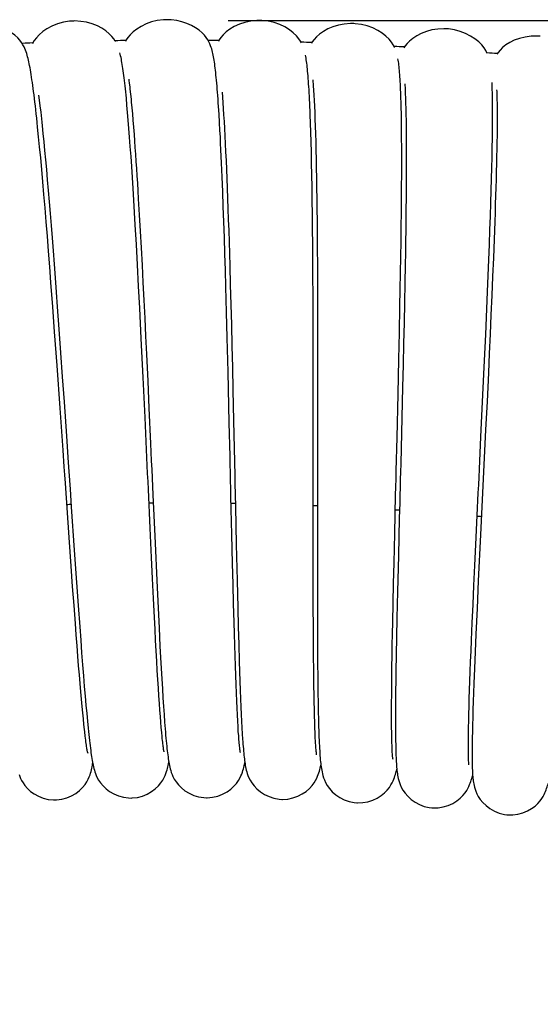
# Model space of a CAD drawing. Extents: x -559 to 3265, y -113 to 867.
# Tile 26 of 69: x 2866 to 2881, y 571 to 599. Entities that reach past the tile are written whole.
import ezdxf

# ---------------------------------------------------------------- set-up
doc = ezdxf.new("R2010")
doc.units = 0
doc.header["$LTSCALE"] = 2
doc.header["$MEASUREMENT"] = 0
doc.layers.get('0').update_dxf_attribs({"linetype": 'CONTINUOUS'})
doc.layers.get('DEFPOINTS').update_dxf_attribs({"linetype": 'CONTINUOUS'})
doc.layers.add('COSTRUZIONE', color=4, linetype='CONTINUOUS', lineweight=13)
doc.styles.add('ISO', font='tahoma.ttf')
doc.dimstyles.new('ISO-25', dxfattribs={"dimtxt": 20, "dimasz": 4, "dimexe": 1, "dimexo": 1.5, "dimgap": 1.5, "dimtad": 1, "dimdec": 0, "dimtxsty": 'ISO', "dimcen": 2.5, "dimclrd": 7, "dimclre": 7, "dimclrt": 7, "dimadec": 0, "dimazin": 0, "dimtfac": 1, "dimtdec": 0, "dimtmove": 0, "dimatfit": 3, "dimfxl": 1, "dimlwd": 13, "dimarcsym": 0})

# ---------------------------------------------------------------- blocks, each defined once
blk = doc.blocks.new('*D32')
at = {"layer": 'COSTRUZIONE', "color": 7, "lineweight": -2, "transparency": 16777216}
for p, q in [((2871.648, 599.245), (3041.657, 599.245)), ((2999.654, 73.672), (3041.657, 73.672))]:
    blk.add_line(p, q, dxfattribs=at)
at = {"layer": 'COSTRUZIONE', "color": 7, "lineweight": 13, "transparency": 16777216}
blk.add_line((3040.657, 77.672), (3040.657, 595.245), dxfattribs=at)
at = {"layer": 'COSTRUZIONE', "color": 7, "transparency": 16777216}
for points in [[(3039.99, 595.245), (3041.324, 595.245), (3040.657, 599.245)], [(3039.99, 77.672), (3041.324, 77.672), (3040.657, 73.672)]]:
    blk.add_solid(points, dxfattribs=at)
at = {"layer": 'DEFPOINTS', "color": 0, "transparency": 16777216}
for p in [(2870.148, 599.245), (3040.657, 599.245), (2998.154, 73.672)]:
    blk.add_point(p, dxfattribs=at)
at = {"layer": 'COSTRUZIONE', "color": 7, "transparency": 16777216, "insert": (3028.741, 336.459), "char_height": 20, "attachment_point": 5, "rotation": 90, "style": 'ISO'}
blk.add_mtext('525', dxfattribs=at)

msp = doc.modelspace()

# ---------------------------------------------------------------- linework, layer by layer
at = {"color": 7, "linetype": 'Continuous'}
for p, q in [((2871.339, 597.152), (2871.332, 597.245)), ((2874.132, 597.344), (2874.141, 597.214)), ((2865.985, 597.075), (2865.972, 597.172)), ((2866.118, 597.073), (2866.137, 596.92)), ((2868.697, 596.779), (2868.678, 596.979)), ((2868.784, 597.24), (2868.799, 597.1)), ((2871.471, 597.156), (2871.483, 597.008)), ((2871.483, 597.008), (2871.495, 596.849)), ((2874.141, 597.214), (2874.15, 597.071)), ((2874.15, 597.071), (2874.159, 596.915)), ((2876.813, 597.238), (2876.819, 597.115)), ((2876.819, 597.115), (2876.824, 596.98)), ((2876.824, 596.98), (2876.829, 596.834)), ((2879.49, 597.07), (2879.493, 596.95)), ((2866.137, 596.92), (2866.157, 596.754)), ((2868.715, 596.565), (2868.697, 596.779)), ((2868.822, 596.868), (2868.838, 596.7)), ((2868.838, 596.7), (2868.853, 596.522)), ((2871.383, 596.514), (2871.369, 596.742)), ((2871.495, 596.849), (2871.507, 596.678)), ((2871.507, 596.678), (2871.518, 596.496)), ((2874.159, 596.915), (2874.167, 596.745)), ((2874.167, 596.745), (2874.175, 596.563)), ((2876.829, 596.834), (2876.833, 596.676)), ((2876.833, 596.676), (2876.837, 596.507)), ((2879.493, 596.95), (2879.496, 596.817)), ((2879.496, 596.817), (2879.497, 596.689)), ((2868.735, 596.337), (2868.715, 596.565)), ((2868.853, 596.522), (2868.869, 596.335)), ((2871.398, 596.27), (2871.383, 596.514)), ((2871.518, 596.496), (2871.53, 596.302)), ((2874.053, 596.254), (2874.044, 596.5)), ((2874.175, 596.563), (2874.183, 596.368)), ((2876.707, 596.33), (2876.703, 596.559)), ((2876.837, 596.507), (2876.84, 596.326)), ((2866.119, 595.856), (2866.09, 596.137)), ((2866.222, 596.171), (2866.245, 595.947)), ((2868.754, 596.095), (2868.735, 596.337)), ((2868.774, 595.839), (2868.754, 596.095)), ((2868.869, 596.335), (2868.885, 596.139)), ((2871.411, 596.04), (2871.398, 596.27)), ((2871.53, 596.302), (2871.542, 596.097)), ((2871.542, 596.097), (2871.553, 595.88)), ((2874.062, 595.99), (2874.053, 596.254)), ((2874.183, 596.368), (2874.19, 596.16)), ((2874.19, 596.16), (2874.197, 595.94)), ((2876.71, 596.083), (2876.707, 596.33)), ((2876.84, 596.326), (2876.843, 596.134)), ((2876.843, 596.134), (2876.845, 595.93)), ((2879.363, 596.059), (2879.364, 596.293)), ((2866.148, 595.557), (2866.119, 595.856)), ((2866.245, 595.947), (2866.268, 595.707)), ((2868.794, 595.568), (2868.774, 595.839)), ((2871.553, 595.88), (2871.565, 595.653)), ((2874.07, 595.708), (2874.062, 595.99)), ((2874.197, 595.94), (2874.204, 595.708)), ((2876.712, 595.819), (2876.71, 596.083)), ((2876.845, 595.93), (2876.846, 595.715)), ((2879.355, 595.541), (2879.359, 595.809)), ((2879.359, 595.809), (2879.363, 596.059)), ((2866.178, 595.238), (2866.148, 595.557)), ((2866.268, 595.707), (2866.293, 595.453)), ((2868.814, 595.283), (2868.794, 595.568)), ((2871.565, 595.653), (2871.576, 595.414)), ((2874.078, 595.407), (2874.07, 595.708)), ((2874.204, 595.708), (2874.21, 595.463)), ((2879.349, 595.256), (2879.355, 595.541)), ((2866.209, 594.901), (2866.178, 595.238)), ((2866.293, 595.453), (2866.318, 595.183)), ((2868.834, 594.984), (2868.814, 595.283)), ((2871.576, 595.414), (2871.588, 595.165)), ((2874.085, 595.086), (2874.078, 595.407)), ((2874.21, 595.463), (2874.216, 595.205)), ((2876.714, 595.08), (2876.713, 595.39)), ((2876.848, 595.373), (2876.848, 595.13)), ((2879.342, 594.952), (2879.349, 595.256)), ((2866.318, 595.183), (2866.344, 594.898)), ((2868.855, 594.67), (2868.834, 594.984)), ((2871.588, 595.165), (2871.599, 594.905)), ((2874.092, 594.745), (2874.085, 595.086)), ((2874.216, 595.205), (2874.222, 594.936)), ((2876.713, 594.751), (2876.714, 595.08)), ((2876.848, 595.13), (2876.847, 594.877)), ((2879.334, 594.629), (2879.342, 594.952)), ((2866.241, 594.545), (2866.209, 594.901)), ((2866.344, 594.898), (2866.37, 594.6)), ((2868.875, 594.344), (2868.855, 594.67)), ((2871.491, 594.259), (2871.474, 594.681)), ((2871.599, 594.905), (2871.61, 594.633)), ((2874.098, 594.383), (2874.092, 594.745)), ((2874.222, 594.936), (2874.227, 594.654)), ((2876.711, 594.402), (2876.713, 594.751)), ((2876.847, 594.877), (2876.846, 594.613)), ((2866.273, 594.171), (2866.241, 594.545)), ((2866.37, 594.6), (2866.397, 594.287)), ((2871.61, 594.633), (2871.621, 594.351)), ((2874.104, 593.999), (2874.098, 594.383)), ((2874.227, 594.654), (2874.232, 594.36)), ((2876.708, 594.033), (2876.711, 594.402)), ((2876.846, 594.613), (2876.844, 594.338)), ((2879.325, 594.286), (2879.334, 594.629)), ((2866.306, 593.78), (2866.273, 594.171)), ((2866.397, 594.287), (2866.425, 593.96)), ((2868.896, 594.003), (2868.875, 594.344)), ((2871.507, 593.823), (2871.491, 594.259)), ((2871.621, 594.351), (2871.632, 594.059)), ((2874.232, 594.36), (2874.236, 594.055)), ((2876.844, 594.338), (2876.842, 594.052)), ((2879.313, 593.924), (2879.325, 594.286)), ((2866.425, 593.96), (2866.453, 593.62)), ((2868.917, 593.65), (2868.896, 594.003)), ((2869.027, 594.047), (2869.055, 593.582)), ((2871.523, 593.374), (2871.507, 593.823)), ((2871.632, 594.059), (2871.643, 593.756)), ((2874.109, 593.594), (2874.104, 593.999)), ((2874.236, 594.055), (2874.24, 593.737)), ((2876.704, 593.643), (2876.708, 594.033)), ((2876.842, 594.052), (2876.839, 593.756)), ((2879.301, 593.54), (2879.313, 593.924)), ((2866.34, 593.373), (2866.306, 593.78)), ((2866.453, 593.62), (2866.482, 593.268)), ((2868.939, 593.284), (2868.917, 593.65)), ((2869.055, 593.582), (2869.082, 593.103)), ((2871.643, 593.756), (2871.654, 593.443)), ((2874.114, 593.166), (2874.109, 593.594)), ((2874.24, 593.737), (2874.244, 593.408)), ((2876.7, 593.233), (2876.704, 593.643)), ((2876.839, 593.756), (2876.835, 593.45)), ((2879.287, 593.136), (2879.301, 593.54)), ((2866.374, 592.951), (2866.34, 593.373)), ((2866.482, 593.268), (2866.511, 592.903)), ((2868.971, 592.713), (2868.939, 593.284)), ((2871.539, 592.913), (2871.523, 593.374)), ((2871.654, 593.443), (2871.664, 593.119)), ((2876.694, 592.801), (2876.7, 593.233)), ((2876.835, 593.45), (2876.831, 593.133)), ((2866.409, 592.514), (2866.374, 592.951)), ((2869.082, 593.103), (2869.109, 592.612)), ((2871.664, 593.119), (2871.675, 592.786)), ((2874.118, 592.716), (2874.114, 593.166)), ((2876.831, 593.133), (2876.826, 592.805)), ((2879.272, 592.711), (2879.287, 593.136)), ((2866.511, 592.903), (2866.54, 592.526)), ((2869.004, 592.115), (2868.971, 592.713)), ((2871.554, 592.442), (2871.539, 592.913)), ((2871.675, 592.786), (2871.686, 592.442)), ((2874.122, 592.246), (2874.118, 592.716)), ((2874.249, 592.895), (2874.251, 592.538)), ((2876.687, 592.35), (2876.694, 592.801)), ((2876.826, 592.805), (2876.821, 592.468)), ((2879.255, 592.266), (2879.272, 592.711)), ((2879.41, 592.86), (2879.389, 592.324)), ((2866.444, 592.064), (2866.409, 592.514)), ((2866.54, 592.526), (2866.57, 592.137)), ((2869.109, 592.612), (2869.135, 592.111)), ((2871.568, 591.963), (2871.554, 592.442)), ((2871.686, 592.442), (2871.696, 592.088)), ((2874.251, 592.538), (2874.254, 592.172)), ((2876.821, 592.468), (2876.815, 592.12)), ((2866.57, 592.137), (2866.6, 591.735)), ((2869.036, 591.495), (2869.004, 592.115)), ((2869.135, 592.111), (2869.162, 591.602)), ((2871.696, 592.088), (2871.711, 591.538)), ((2874.125, 591.759), (2874.122, 592.246)), ((2874.254, 592.172), (2874.256, 591.796)), ((2876.68, 591.882), (2876.687, 592.35)), ((2876.815, 592.12), (2876.805, 591.58)), ((2879.236, 591.804), (2879.255, 592.266)), ((2879.389, 592.324), (2879.367, 591.777)), ((2866.479, 591.603), (2866.444, 592.064)), ((2871.582, 591.478), (2871.568, 591.963)), ((2874.256, 591.796), (2874.258, 591.41)), ((2876.671, 591.398), (2876.68, 591.882)), ((2879.217, 591.327), (2879.236, 591.804)), ((2866.532, 590.893), (2866.479, 591.603)), ((2866.6, 591.735), (2866.631, 591.322)), ((2869.162, 591.602), (2869.188, 591.085)), ((2871.711, 591.538), (2871.727, 590.965)), ((2874.128, 591.257), (2874.125, 591.759)), ((2876.805, 591.58), (2876.794, 591.017)), ((2879.367, 591.777), (2879.344, 591.222)), ((2866.631, 591.322), (2866.662, 590.897)), ((2869.069, 590.853), (2869.036, 591.495)), ((2871.603, 590.739), (2871.582, 591.478)), ((2874.131, 590.486), (2874.128, 591.257)), ((2874.258, 591.41), (2874.26, 590.814)), ((2876.662, 590.902), (2876.671, 591.398)), ((2879.196, 590.838), (2879.217, 591.327)), ((2879.344, 591.222), (2879.319, 590.661)), ((2869.188, 591.085), (2869.214, 590.565)), ((2871.727, 590.965), (2871.742, 590.371)), ((2876.794, 591.017), (2876.782, 590.431)), ((2866.586, 590.166), (2866.532, 590.893)), ((2866.662, 590.897), (2866.71, 590.238)), ((2869.113, 589.971), (2869.069, 590.853)), ((2871.622, 589.993), (2871.603, 590.739)), ((2874.26, 590.814), (2874.261, 590.199)), ((2876.647, 590.141), (2876.662, 590.902)), ((2879.164, 590.088), (2879.196, 590.838)), ((2879.319, 590.661), (2879.294, 590.097)), ((2869.214, 590.565), (2869.239, 590.04)), ((2871.742, 590.371), (2871.757, 589.756)), ((2874.132, 589.703), (2874.131, 590.486)), ((2876.782, 590.431), (2876.769, 589.825)), ((2866.657, 589.178), (2866.586, 590.166)), ((2866.71, 590.238), (2866.759, 589.554)), ((2874.261, 590.199), (2874.261, 589.567)), ((2876.63, 589.369), (2876.647, 590.141)), ((2879.13, 589.329), (2879.164, 590.088)), ((2879.294, 590.097), (2879.268, 589.531)), ((2869.168, 588.832), (2869.113, 589.971)), ((2869.239, 590.04), (2869.264, 589.514)), ((2871.647, 588.994), (2871.622, 589.993)), ((2876.769, 589.825), (2876.755, 589.198)), ((2866.759, 589.554), (2866.809, 588.847)), ((2869.264, 589.514), (2869.301, 588.725)), ((2871.757, 589.756), (2871.772, 589.121)), ((2874.134, 588.665), (2874.132, 589.703)), ((2874.261, 589.567), (2874.261, 588.92)), ((2879.268, 589.531), (2879.242, 588.967)), ((2876.607, 588.341), (2876.63, 589.369)), ((2876.755, 589.198), (2876.74, 588.553)), ((2879.084, 588.323), (2879.13, 589.329)), ((2866.745, 587.935), (2866.657, 589.178)), ((2871.682, 587.507), (2871.647, 588.994)), ((2871.772, 589.121), (2871.787, 588.467)), ((2874.261, 588.92), (2874.261, 588.26)), ((2879.242, 588.967), (2879.203, 588.128)), ((2866.809, 588.847), (2866.86, 588.118)), ((2869.223, 587.669), (2869.168, 588.832)), ((2869.301, 588.725), (2869.337, 587.94)), ((2874.134, 587.164), (2874.134, 588.665)), ((2871.787, 588.467), (2871.807, 587.572)), ((2876.577, 587.084), (2876.607, 588.341)), ((2876.74, 588.553), (2876.718, 587.667)), ((2866.86, 588.118), (2866.929, 587.117)), ((2874.261, 588.26), (2874.26, 587.366)), ((2879.027, 587.099), (2879.084, 588.323)), ((2879.203, 588.128), (2879.163, 587.303)), ((2866.831, 586.707), (2866.745, 587.935)), ((2869.337, 587.94), (2869.384, 586.908)), ((2879.163, 587.303), (2879.013, 584.242)), ((2867.07, 585.056), (2867.157, 583.797)), ((2871.861, 585.066), (2871.885, 583.959)), ((2874.132, 584.017), (2874.132, 585.08)), ((2874.255, 584.894), (2874.253, 583.589)), ((2876.643, 584.724), (2876.616, 583.627)), ((2869.413, 583.577), (2869.373, 584.439)), ((2867.068, 583.329), (2867.009, 584.168)), ((2871.777, 583.403), (2871.757, 584.248)), ((2876.49, 583.425), (2876.51, 584.276)), ((2878.849, 583.349), (2878.887, 584.167)), ((2879.013, 584.242), (2878.949, 582.902)), ((2867.157, 583.797), (2867.223, 582.846)), ((2869.515, 584.001), (2869.565, 582.909)), ((2871.885, 583.959), (2871.909, 582.906)), ((2874.132, 583.215), (2874.132, 584.017)), ((2869.442, 582.963), (2869.413, 583.577)), ((2874.253, 583.589), (2874.253, 582.555)), ((2876.616, 583.627), (2876.591, 582.586)), ((2867.111, 582.735), (2867.068, 583.329)), ((2871.792, 582.803), (2871.777, 583.403)), ((2874.133, 582.644), (2874.132, 583.215)), ((2876.476, 582.82), (2876.49, 583.425)), ((2878.822, 582.765), (2878.849, 583.349)), ((2869.471, 582.381), (2869.442, 582.963)), ((2869.565, 582.909), (2869.604, 582.097)), ((2871.909, 582.906), (2871.929, 582.116)), ((2878.949, 582.902), (2878.911, 582.089)), ((2867.151, 582.175), (2867.111, 582.735)), ((2867.223, 582.846), (2867.271, 582.178)), ((2871.806, 582.231), (2871.792, 582.803)), ((2874.134, 582.099), (2874.133, 582.644)), ((2876.464, 582.244), (2876.476, 582.82)), ((2878.796, 582.205), (2878.822, 582.765)), ((2869.498, 581.834), (2869.471, 582.381)), ((2874.253, 582.555), (2874.254, 581.775)), ((2876.591, 582.586), (2876.574, 581.807)), ((2867.19, 581.65), (2867.151, 582.175)), ((2867.271, 582.178), (2867.316, 581.555)), ((2869.604, 582.097), (2869.632, 581.528)), ((2871.821, 581.692), (2871.806, 582.231)), ((2871.929, 582.116), (2871.943, 581.56)), ((2874.136, 581.582), (2874.134, 582.099)), ((2876.453, 581.698), (2876.464, 582.244)), ((2878.773, 581.673), (2878.796, 582.205)), ((2878.911, 582.089), (2878.877, 581.342)), ((2869.516, 581.49), (2869.498, 581.834)), ((2874.254, 581.775), (2874.256, 581.223)), ((2876.574, 581.807), (2876.562, 581.258)), ((2867.215, 581.319), (2867.19, 581.65)), ((2867.316, 581.555), (2867.345, 581.166)), ((2869.533, 581.163), (2869.516, 581.49)), ((2869.632, 581.528), (2869.66, 580.994)), ((2871.831, 581.35), (2871.821, 581.692)), ((2871.943, 581.56), (2871.957, 581.039)), ((2874.138, 581.253), (2874.136, 581.582)), ((2876.446, 581.352), (2876.453, 581.698)), ((2878.751, 581.169), (2878.773, 581.673)), ((2867.239, 581.004), (2867.215, 581.319)), ((2867.345, 581.166), (2867.373, 580.798)), ((2869.55, 580.852), (2869.533, 581.163)), ((2871.84, 581.023), (2871.831, 581.35)), ((2874.14, 580.939), (2874.138, 581.253)), ((2874.256, 581.223), (2874.259, 580.701)), ((2876.44, 581.019), (2876.446, 581.352)), ((2876.562, 581.258), (2876.553, 580.744)), ((2878.738, 580.849), (2878.751, 581.169)), ((2878.877, 581.342), (2878.855, 580.825)), ((2867.263, 580.705), (2867.239, 581.004)), ((2869.66, 580.994), (2869.678, 580.659)), ((2871.85, 580.712), (2871.84, 581.023)), ((2871.957, 581.039), (2871.972, 580.556)), ((2874.142, 580.639), (2874.14, 580.939)), ((2876.435, 580.701), (2876.44, 581.019)), ((2867.285, 580.422), (2867.263, 580.705)), ((2867.373, 580.798), (2867.4, 580.452)), ((2869.566, 580.558), (2869.55, 580.852)), ((2869.678, 580.659), (2869.695, 580.339)), ((2871.86, 580.415), (2871.85, 580.712)), ((2874.145, 580.353), (2874.142, 580.639)), ((2874.259, 580.701), (2874.261, 580.371)), ((2876.43, 580.397), (2876.435, 580.701)), ((2876.553, 580.744), (2876.545, 580.267)), ((2878.726, 580.544), (2878.738, 580.849)), ((2878.855, 580.825), (2878.835, 580.346)), ((2867.307, 580.154), (2867.285, 580.422)), ((2867.4, 580.452), (2867.426, 580.126)), ((2869.582, 580.279), (2869.566, 580.558)), ((2869.695, 580.339), (2869.712, 580.037)), ((2871.87, 580.135), (2871.86, 580.415)), ((2871.972, 580.556), (2871.981, 580.255)), ((2874.148, 580.082), (2874.145, 580.353)), ((2876.426, 580.108), (2876.43, 580.397)), ((2878.715, 580.252), (2878.726, 580.544)), ((2878.835, 580.346), (2878.818, 579.905)), ((2867.328, 579.902), (2867.307, 580.154)), ((2867.426, 580.126), (2867.451, 579.821)), ((2869.598, 580.017), (2869.582, 580.279)), ((2869.613, 579.771), (2869.598, 580.017)), ((2869.712, 580.037), (2869.729, 579.751)), ((2871.879, 579.87), (2871.87, 580.135)), ((2871.981, 580.255), (2871.991, 579.971)), ((2874.151, 579.827), (2874.148, 580.082)), ((2876.423, 579.834), (2876.426, 580.108)), ((2876.545, 580.267), (2876.54, 579.97)), ((2878.704, 579.975), (2878.715, 580.252)), ((2867.349, 579.665), (2867.328, 579.902)), ((2867.451, 579.821), (2867.475, 579.537)), ((2869.628, 579.54), (2869.613, 579.771)), ((2869.729, 579.751), (2869.746, 579.482)), ((2871.889, 579.623), (2871.879, 579.87)), ((2871.991, 579.971), (2872.001, 579.705)), ((2874.155, 579.586), (2874.151, 579.827)), ((2874.266, 579.906), (2874.269, 579.617)), ((2876.421, 579.577), (2876.423, 579.834)), ((2876.54, 579.97), (2876.537, 579.689)), ((2878.695, 579.712), (2878.704, 579.975)), ((2878.818, 579.905), (2878.808, 579.632)), ((2867.368, 579.444), (2867.349, 579.665)), ((2867.387, 579.237), (2867.368, 579.444)), ((2867.475, 579.537), (2867.498, 579.273)), ((2869.642, 579.325), (2869.628, 579.54)), ((2869.746, 579.482), (2869.762, 579.231)), ((2871.899, 579.392), (2871.889, 579.623)), ((2872.001, 579.705), (2872.01, 579.455)), ((2872.01, 579.455), (2872.02, 579.221)), ((2874.159, 579.361), (2874.155, 579.586)), ((2874.269, 579.617), (2874.273, 579.345)), ((2876.419, 579.336), (2876.421, 579.577)), ((2876.537, 579.689), (2876.534, 579.426)), ((2878.68, 579.231), (2878.687, 579.464)), ((2878.687, 579.464), (2878.695, 579.712)), ((2878.808, 579.632), (2878.799, 579.376)), ((2867.405, 579.046), (2867.387, 579.237)), ((2867.498, 579.273), (2867.52, 579.029)), ((2869.656, 579.125), (2869.642, 579.325)), ((2869.762, 579.231), (2869.779, 578.997)), ((2871.909, 579.18), (2871.899, 579.392)), ((2871.918, 578.985), (2871.909, 579.18)), ((2872.02, 579.221), (2872.03, 579.003)), ((2874.164, 579.152), (2874.159, 579.361)), ((2874.169, 578.958), (2874.164, 579.152)), ((2874.273, 579.345), (2874.278, 579.091)), ((2876.419, 579.113), (2876.419, 579.336)), ((2876.533, 579.178), (2876.532, 578.947)), ((2876.534, 579.426), (2876.533, 579.178)), ((2878.674, 579.013), (2878.68, 579.231)), ((2878.799, 579.376), (2878.791, 579.135)), ((2867.423, 578.869), (2867.405, 579.046)), ((2867.439, 578.707), (2867.423, 578.869)), ((2867.52, 579.029), (2867.541, 578.805)), ((2869.67, 578.941), (2869.656, 579.125)), ((2869.683, 578.772), (2869.67, 578.941)), ((2869.779, 578.997), (2869.794, 578.78)), ((2871.928, 578.807), (2871.918, 578.985)), ((2872.03, 579.003), (2872.04, 578.8)), ((2874.174, 578.779), (2874.169, 578.958)), ((2874.278, 579.091), (2874.284, 578.854)), ((2876.419, 578.907), (2876.419, 579.113)), ((2876.532, 578.947), (2876.532, 578.732)), ((2878.669, 578.81), (2878.674, 579.013)), ((2878.785, 578.91), (2878.779, 578.701)), ((2878.791, 579.135), (2878.785, 578.91)), ((2867.455, 578.56), (2867.439, 578.707)), ((2867.541, 578.805), (2867.562, 578.6)), ((2869.696, 578.617), (2869.683, 578.772)), ((2869.709, 578.478), (2869.696, 578.617)), ((2869.794, 578.78), (2869.81, 578.581)), ((2871.937, 578.647), (2871.928, 578.807)), ((2871.946, 578.503), (2871.937, 578.647)), ((2872.04, 578.8), (2872.05, 578.612)), ((2872.05, 578.612), (2872.06, 578.438)), ((2874.179, 578.615), (2874.174, 578.779)), ((2874.185, 578.466), (2874.179, 578.615)), ((2874.284, 578.854), (2874.29, 578.636)), ((2874.29, 578.636), (2874.293, 578.533)), ((2876.422, 578.468), (2876.42, 578.631)), ((2878.662, 578.448), (2878.665, 578.622)), ((2878.665, 578.622), (2878.669, 578.81)), ((2878.779, 578.701), (2878.775, 578.505)), ((2867.492, 578.251), (2867.478, 578.364)), ((2869.721, 578.353), (2869.709, 578.478)), ((2871.956, 578.375), (2871.946, 578.503)), ((2871.964, 578.261), (2871.956, 578.375)), ((2872.06, 578.438), (2872.07, 578.278)), ((2874.191, 578.332), (2874.185, 578.466)), ((2874.198, 578.213), (2874.191, 578.332)), ((2876.425, 578.322), (2876.422, 578.468)), ((2876.428, 578.192), (2876.425, 578.322)), ((2876.533, 578.437), (2876.535, 578.259)), ((2878.659, 578.145), (2878.66, 578.289)), ((2878.66, 578.289), (2878.662, 578.448)), ((2878.771, 578.323), (2878.769, 578.154)), ((2878.775, 578.505), (2878.771, 578.323)), ((2876.431, 578.077), (2876.428, 578.192)), ((2876.535, 578.259), (2876.538, 578.094)), ((2878.659, 578.015), (2878.659, 578.145)), ((2878.66, 577.9), (2878.659, 578.015)), ((2878.769, 578.154), (2878.767, 577.998)), ((2878.767, 577.998), (2878.767, 577.854)), ((2878.767, 577.854), (2878.768, 577.72))]:
    msp.add_line(p, q, dxfattribs=at)
for points in [[(2869.861, 599.271), (2869.761, 599.268), (2869.582, 599.245), (2869.412, 599.204), (2869.252, 599.148), (2869.106, 599.077), (2868.98, 598.999), (2868.874, 598.916), (2868.788, 598.83), (2868.722, 598.75), (2868.674, 598.679), (2868.651, 598.637)], [(2871.087, 598.622), (2871.053, 598.682), (2871.01, 598.748), (2870.955, 598.816), (2870.886, 598.888), (2870.8, 598.962), (2870.696, 599.035), (2870.578, 599.102), (2870.447, 599.161), (2870.302, 599.209), (2870.148, 599.245), (2869.988, 599.266), (2869.861, 599.271)], [(2865.661, 598.541), (2865.622, 598.603), (2865.572, 598.67), (2865.508, 598.74), (2865.426, 598.815), (2865.323, 598.89), (2865.204, 598.959), (2865.069, 599.02), (2864.918, 599.071), (2864.757, 599.108), (2864.588, 599.128), (2864.408, 599.13)], [(2867.134, 599.232), (2867.023, 599.225), (2866.841, 599.197), (2866.669, 599.149), (2866.507, 599.085), (2866.361, 599.007), (2866.237, 598.922), (2866.135, 598.834), (2866.053, 598.746), (2865.992, 598.663), (2865.95, 598.592), (2865.937, 598.566)], [(2868.36, 598.637), (2868.355, 598.646), (2868.313, 598.71), (2868.257, 598.782), (2868.18, 598.861), (2868.082, 598.943), (2867.966, 599.021), (2867.832, 599.09), (2867.681, 599.15), (2867.518, 599.195), (2867.346, 599.223), (2867.167, 599.233), (2867.134, 599.232)], [(2872.589, 599.246), (2872.489, 599.245), (2872.309, 599.227), (2872.138, 599.19), (2871.977, 599.137), (2871.829, 599.07), (2871.702, 598.994), (2871.594, 598.914), (2871.506, 598.831), (2871.438, 598.752), (2871.389, 598.683), (2871.363, 598.637)], [(2873.785, 598.595), (2873.759, 598.643), (2873.71, 598.717), (2873.641, 598.802), (2873.549, 598.891), (2873.437, 598.978), (2873.307, 599.058), (2873.156, 599.129), (2872.992, 599.185), (2872.818, 599.224), (2872.636, 599.244), (2872.59, 599.246)], [(2875.316, 599.157), (2875.218, 599.158), (2875.039, 599.145), (2874.868, 599.113), (2874.705, 599.064), (2874.556, 599.001), (2874.427, 598.929), (2874.317, 598.851), (2874.226, 598.771), (2874.156, 598.694), (2874.105, 598.625), (2874.077, 598.581)], [(2876.505, 598.459), (2876.499, 598.473), (2876.464, 598.54), (2876.414, 598.615), (2876.345, 598.701), (2876.254, 598.791), (2876.144, 598.879), (2876.015, 598.959), (2875.868, 599.031), (2875.707, 599.09), (2875.536, 599.131), (2875.357, 599.155), (2875.316, 599.157)], [(2878.039, 599.004), (2877.946, 599.008), (2877.767, 598.999), (2877.595, 598.971), (2877.433, 598.927), (2877.282, 598.868), (2877.151, 598.8), (2877.039, 598.726), (2876.945, 598.648), (2876.873, 598.572), (2876.819, 598.505), (2876.78, 598.446)], [(2879.208, 598.289), (2879.202, 598.301), (2879.167, 598.369), (2879.118, 598.446), (2879.05, 598.533), (2878.96, 598.625), (2878.851, 598.713), (2878.725, 598.795), (2878.58, 598.869), (2878.421, 598.93), (2878.253, 598.975), (2878.075, 599.001), (2878.04, 599.004)], [(2880.759, 598.787), (2880.666, 598.793), (2880.487, 598.788), (2880.315, 598.765), (2880.152, 598.725), (2880, 598.67), (2879.867, 598.605), (2879.753, 598.534), (2879.658, 598.458), (2879.583, 598.384), (2879.528, 598.318), (2879.488, 598.261)], [(2865.972, 597.172), (2865.96, 597.265), (2865.948, 597.354), (2865.936, 597.439), (2865.924, 597.52), (2865.913, 597.597), (2865.901, 597.671), (2865.89, 597.74), (2865.879, 597.807), (2865.868, 597.87), (2865.856, 597.93), (2865.845, 597.987), (2865.834, 598.041), (2865.822, 598.093), (2865.811, 598.143), (2865.798, 598.191), (2865.785, 598.238), (2865.771, 598.285), (2865.756, 598.332), (2865.738, 598.38), (2865.717, 598.431), (2865.692, 598.484), (2865.661, 598.541)], [(2871.332, 597.245), (2871.324, 597.334), (2871.317, 597.42), (2871.309, 597.502), (2871.302, 597.58), (2871.294, 597.655), (2871.287, 597.726), (2871.279, 597.794), (2871.271, 597.859), (2871.264, 597.921), (2871.256, 597.98), (2871.248, 598.035), (2871.239, 598.089), (2871.231, 598.14), (2871.222, 598.189), (2871.213, 598.236), (2871.203, 598.282), (2871.193, 598.326), (2871.181, 598.371), (2871.168, 598.417), (2871.154, 598.464), (2871.136, 598.513), (2871.114, 598.566), (2871.087, 598.622)], [(2868.659, 597.165), (2868.65, 597.253), (2868.641, 597.338), (2868.632, 597.419), (2868.623, 597.498), (2868.614, 597.573), (2868.605, 597.645), (2868.596, 597.714), (2868.587, 597.781), (2868.578, 597.844), (2868.569, 597.905), (2868.56, 597.963), (2868.55, 598.019), (2868.541, 598.072), (2868.532, 598.123), (2868.522, 598.171), (2868.512, 598.218), (2868.501, 598.263), (2868.49, 598.307)], [(2874.014, 597.138), (2874.009, 597.23), (2874.004, 597.317), (2873.998, 597.402), (2873.993, 597.482), (2873.987, 597.559), (2873.981, 597.632), (2873.975, 597.701), (2873.969, 597.768), (2873.963, 597.831), (2873.956, 597.891), (2873.95, 597.948), (2873.943, 598.002), (2873.936, 598.054), (2873.929, 598.103), (2873.921, 598.15), (2873.913, 598.195), (2873.905, 598.24)], [(2876.689, 597.062), (2876.686, 597.15), (2876.683, 597.235), (2876.679, 597.317), (2876.675, 597.394), (2876.671, 597.468), (2876.667, 597.539), (2876.663, 597.607), (2876.658, 597.671), (2876.653, 597.733), (2876.648, 597.791), (2876.643, 597.846), (2876.638, 597.899), (2876.632, 597.95), (2876.626, 597.998), (2876.619, 598.044), (2876.612, 598.089), (2876.605, 598.133)], [(2868.748, 597.539), (2868.755, 597.486), (2868.762, 597.429)], [(2868.762, 597.429), (2868.776, 597.306), (2868.784, 597.24)], [(2874.119, 597.513), (2874.123, 597.46), (2874.128, 597.403), (2874.132, 597.344)], [(2876.803, 597.4), (2876.806, 597.349), (2876.81, 597.295), (2876.813, 597.238)], [(2879.364, 596.807), (2879.363, 596.898), (2879.362, 596.985), (2879.361, 597.069), (2879.359, 597.149), (2879.357, 597.225), (2879.355, 597.298), (2879.352, 597.368), (2879.349, 597.435)], [(2866.09, 596.137), (2866.076, 596.27), (2866.063, 596.399), (2866.049, 596.523), (2866.036, 596.642), (2866.023, 596.757), (2866.01, 596.867), (2865.997, 596.973), (2865.985, 597.075)], [(2868.678, 596.979), (2868.669, 597.073), (2868.659, 597.165)], [(2868.799, 597.1), (2868.814, 596.948), (2868.822, 596.868)], [(2871.369, 596.742), (2871.361, 596.85), (2871.354, 596.954), (2871.347, 597.055), (2871.339, 597.152)], [(2874.044, 596.5), (2874.04, 596.617), (2874.035, 596.729), (2874.03, 596.838), (2874.025, 596.942), (2874.02, 597.042), (2874.014, 597.138)], [(2876.703, 596.559), (2876.7, 596.668), (2876.698, 596.772), (2876.695, 596.873), (2876.693, 596.969), (2876.689, 597.062)], [(2879.484, 597.229), (2879.486, 597.179), (2879.488, 597.126), (2879.49, 597.07)], [(2866.157, 596.754), (2866.178, 596.574), (2866.189, 596.478)], [(2879.364, 596.293), (2879.365, 596.404), (2879.365, 596.51), (2879.365, 596.613), (2879.365, 596.712), (2879.364, 596.807)], [(2879.497, 596.689), (2879.498, 596.593), (2879.498, 596.431), (2879.498, 596.261), (2879.497, 596.081), (2879.495, 595.894), (2879.492, 595.698), (2879.488, 595.494), (2879.484, 595.284), (2879.479, 595.067), (2879.474, 594.843), (2879.468, 594.613), (2879.461, 594.377), (2879.454, 594.136), (2879.446, 593.889), (2879.438, 593.638), (2879.429, 593.383), (2879.419, 593.123), (2879.41, 592.86)], [(2866.189, 596.478), (2866.21, 596.277), (2866.222, 596.171)], [(2868.885, 596.139), (2868.902, 595.922), (2868.916, 595.734), (2868.93, 595.541), (2868.944, 595.343), (2868.958, 595.138), (2868.972, 594.929), (2868.986, 594.715), (2869, 594.497), (2869.013, 594.274), (2869.027, 594.047)], [(2871.474, 594.681), (2871.466, 594.887), (2871.457, 595.088), (2871.448, 595.285), (2871.439, 595.478), (2871.43, 595.666), (2871.421, 595.849), (2871.411, 596.04)], [(2876.713, 595.39), (2876.713, 595.538), (2876.712, 595.819)], [(2876.846, 595.715), (2876.847, 595.49), (2876.848, 595.373)], [(2874.244, 593.408), (2874.247, 593.069), (2874.249, 592.895)], [(2869.373, 584.439), (2869.32, 585.568), (2869.31, 585.798), (2869.299, 586.03), (2869.288, 586.263), (2869.277, 586.497), (2869.223, 587.669)], [(2871.757, 584.248), (2871.731, 585.364), (2871.726, 585.594), (2871.721, 585.827), (2871.715, 586.062), (2871.71, 586.298), (2871.705, 586.537), (2871.682, 587.507)], [(2871.807, 587.572), (2871.842, 585.975), (2871.847, 585.746), (2871.861, 585.066)], [(2876.718, 587.667), (2876.684, 586.308), (2876.678, 586.08), (2876.672, 585.852), (2876.666, 585.625), (2876.661, 585.398), (2876.655, 585.173), (2876.643, 584.724)], [(2874.26, 587.366), (2874.258, 586.238), (2874.257, 586.012), (2874.256, 585.563)], [(2866.929, 587.117), (2866.982, 586.347), (2866.999, 586.089)], [(2869.384, 586.908), (2869.407, 586.401), (2869.418, 586.15), (2869.44, 585.655)], [(2874.132, 585.08), (2874.133, 585.751), (2874.133, 585.98), (2874.134, 587.164)], [(2876.51, 584.276), (2876.537, 585.403), (2876.542, 585.637), (2876.548, 585.872), (2876.554, 586.11), (2876.577, 587.084)], [(2878.887, 584.167), (2878.928, 585.026), (2878.939, 585.247), (2878.949, 585.47), (2878.96, 585.696), (2878.971, 585.924), (2878.982, 586.155), (2879.027, 587.099)], [(2867.009, 584.168), (2866.898, 585.751), (2866.882, 585.987), (2866.865, 586.225), (2866.831, 586.707)], [(2866.999, 586.089), (2867.035, 585.571), (2867.07, 585.056)], [(2869.44, 585.655), (2869.451, 585.411), (2869.515, 584.001)], [(2874.256, 585.563), (2874.256, 585.339), (2874.255, 584.894)], [(2874.261, 580.371), (2874.262, 580.212), (2874.266, 579.906)], [(2876.42, 578.631), (2876.419, 578.811), (2876.419, 578.907)], [(2867.562, 578.6), (2867.572, 578.504), (2867.582, 578.413), (2867.591, 578.326), (2867.601, 578.243), (2867.61, 578.164), (2867.619, 578.09), (2867.629, 578.019), (2867.638, 577.951), (2867.646, 577.887), (2867.655, 577.827), (2867.664, 577.769), (2867.673, 577.714), (2867.682, 577.662), (2867.691, 577.613), (2867.7, 577.565), (2867.71, 577.518), (2867.72, 577.473), (2867.732, 577.426), (2867.745, 577.379), (2867.76, 577.331), (2867.778, 577.277), (2867.801, 577.219), (2867.83, 577.156), (2867.869, 577.085), (2867.924, 577.003), (2867.997, 576.917), (2868.085, 576.832), (2868.191, 576.753), (2868.315, 576.681), (2868.45, 576.624), (2868.593, 576.585), (2868.742, 576.565), (2868.821, 576.563)], [(2869.81, 578.581), (2869.818, 578.487), (2869.825, 578.398), (2869.833, 578.313), (2869.841, 578.231), (2869.848, 578.154), (2869.856, 578.08), (2869.863, 578.01), (2869.871, 577.943), (2869.878, 577.879), (2869.886, 577.819), (2869.894, 577.761), (2869.902, 577.707), (2869.91, 577.655), (2869.918, 577.604), (2869.927, 577.556), (2869.937, 577.509), (2869.947, 577.461), (2869.959, 577.412), (2869.973, 577.363), (2869.99, 577.309), (2870.012, 577.25), (2870.039, 577.187), (2870.077, 577.114), (2870.129, 577.031), (2870.199, 576.943), (2870.285, 576.857), (2870.389, 576.775), (2870.511, 576.7), (2870.645, 576.64), (2870.787, 576.597), (2870.936, 576.573), (2871.016, 576.569)], [(2876.532, 578.732), (2876.532, 578.63), (2876.533, 578.437)], [(2867.478, 578.364), (2867.463, 578.491), (2867.455, 578.56)], [(2869.778, 577.913), (2869.779, 577.91), (2869.78, 577.907), (2869.779, 577.911), (2869.777, 577.92), (2869.774, 577.933), (2869.771, 577.952), (2869.767, 577.974), (2869.763, 578.001), (2869.759, 578.032), (2869.754, 578.067), (2869.749, 578.105), (2869.744, 578.147), (2869.738, 578.193), (2869.733, 578.243), (2869.727, 578.296), (2869.721, 578.353)], [(2874.293, 578.533), (2874.296, 578.435), (2874.3, 578.341), (2874.303, 578.252), (2874.307, 578.166), (2874.311, 578.085), (2874.315, 578.008), (2874.32, 577.935), (2874.324, 577.866), (2874.329, 577.8), (2874.334, 577.738), (2874.339, 577.679), (2874.344, 577.623), (2874.35, 577.57), (2874.356, 577.518), (2874.362, 577.469), (2874.37, 577.421), (2874.378, 577.372), (2874.388, 577.322), (2874.399, 577.271), (2874.414, 577.215), (2874.433, 577.155), (2874.457, 577.09), (2874.491, 577.016), (2874.54, 576.93), (2874.606, 576.838), (2874.689, 576.747), (2874.789, 576.66), (2874.907, 576.579), (2875.038, 576.513), (2875.177, 576.464), (2875.324, 576.433), (2875.405, 576.425)], [(2867.552, 577.877), (2867.552, 577.875), (2867.553, 577.873), (2867.552, 577.877), (2867.55, 577.886), (2867.547, 577.899), (2867.543, 577.917), (2867.539, 577.939), (2867.534, 577.965), (2867.529, 577.995), (2867.524, 578.028), (2867.518, 578.066), (2867.512, 578.107), (2867.506, 578.152), (2867.499, 578.2), (2867.492, 578.251)], [(2872.004, 577.899), (2872.005, 577.895), (2872.006, 577.891), (2872.006, 577.894), (2872.004, 577.901), (2872.002, 577.913), (2872, 577.93), (2871.996, 577.952), (2871.993, 577.977), (2871.989, 578.007), (2871.986, 578.04), (2871.981, 578.077), (2871.977, 578.118), (2871.973, 578.162), (2871.969, 578.21), (2871.964, 578.261)], [(2872.07, 578.278), (2872.076, 578.203), (2872.081, 578.131), (2872.086, 578.062), (2872.092, 577.995), (2872.098, 577.932), (2872.103, 577.872), (2872.109, 577.814), (2872.115, 577.758), (2872.122, 577.705), (2872.128, 577.654), (2872.135, 577.606), (2872.142, 577.558), (2872.15, 577.512), (2872.158, 577.468), (2872.168, 577.422), (2872.178, 577.375), (2872.191, 577.328), (2872.207, 577.275), (2872.227, 577.217), (2872.253, 577.155), (2872.289, 577.083), (2872.339, 577.001), (2872.405, 576.914), (2872.488, 576.827), (2872.59, 576.742), (2872.71, 576.665), (2872.843, 576.602), (2872.985, 576.555), (2873.135, 576.528), (2873.212, 576.522)], [(2874.231, 577.827), (2874.232, 577.825), (2874.232, 577.822), (2874.232, 577.826), (2874.23, 577.835), (2874.228, 577.848), (2874.226, 577.867), (2874.223, 577.889), (2874.22, 577.916), (2874.217, 577.947), (2874.214, 577.982), (2874.211, 578.02), (2874.207, 578.063), (2874.204, 578.109), (2874.201, 578.159), (2874.198, 578.213)], [(2876.455, 577.706), (2876.455, 577.704), (2876.456, 577.7), (2876.455, 577.703), (2876.454, 577.711), (2876.453, 577.724), (2876.451, 577.742), (2876.449, 577.763), (2876.446, 577.789), (2876.444, 577.819), (2876.442, 577.853), (2876.44, 577.89), (2876.437, 577.932), (2876.435, 577.976), (2876.433, 578.025), (2876.431, 578.077)], [(2876.538, 578.094), (2876.539, 578.017), (2876.541, 577.944), (2876.544, 577.873), (2876.546, 577.806), (2876.549, 577.741), (2876.552, 577.68), (2876.555, 577.621), (2876.558, 577.565), (2876.562, 577.511), (2876.566, 577.46), (2876.571, 577.411), (2876.576, 577.363), (2876.581, 577.317), (2876.587, 577.272), (2876.595, 577.225), (2876.603, 577.178), (2876.613, 577.13), (2876.627, 577.076), (2876.645, 577.017), (2876.668, 576.953), (2876.7, 576.879), (2876.747, 576.794), (2876.81, 576.703), (2876.89, 576.612), (2876.987, 576.523), (2877.104, 576.441), (2877.233, 576.372), (2877.372, 576.319), (2877.519, 576.285), (2877.596, 576.276)], [(2878.675, 577.533), (2878.675, 577.53), (2878.676, 577.526), (2878.676, 577.529), (2878.675, 577.537), (2878.674, 577.549), (2878.672, 577.566), (2878.67, 577.588), (2878.669, 577.613), (2878.667, 577.643), (2878.666, 577.676), (2878.664, 577.714), (2878.663, 577.755), (2878.662, 577.799), (2878.661, 577.848), (2878.66, 577.9)], [(2878.768, 577.72), (2878.768, 577.657), (2878.769, 577.597), (2878.77, 577.538), (2878.772, 577.482), (2878.774, 577.428), (2878.776, 577.376), (2878.778, 577.326), (2878.781, 577.278), (2878.784, 577.232), (2878.788, 577.188), (2878.792, 577.144), (2878.797, 577.102), (2878.802, 577.06), (2878.809, 577.017), (2878.816, 576.973), (2878.826, 576.927), (2878.838, 576.876), (2878.854, 576.82), (2878.876, 576.759), (2878.906, 576.689), (2878.948, 576.609), (2879.006, 576.522), (2879.08, 576.432), (2879.175, 576.341), (2879.29, 576.255), (2879.418, 576.181), (2879.559, 576.124), (2879.711, 576.086), (2879.782, 576.076)], [(2866.626, 576.506), (2866.642, 576.507), (2866.794, 576.526), (2866.94, 576.566), (2867.077, 576.625), (2867.203, 576.698), (2867.31, 576.78), (2867.4, 576.867), (2867.473, 576.955), (2867.528, 577.039), (2867.567, 577.112), (2867.595, 577.176), (2867.618, 577.235), (2867.635, 577.289), (2867.648, 577.337), (2867.66, 577.384), (2867.669, 577.429), (2867.678, 577.473), (2867.686, 577.518), (2867.693, 577.564), (2867.696, 577.587)], [(2868.821, 576.563), (2868.844, 576.564), (2868.999, 576.581), (2869.147, 576.62), (2869.287, 576.677), (2869.414, 576.75), (2869.523, 576.831), (2869.613, 576.917), (2869.686, 577.004), (2869.742, 577.086), (2869.782, 577.158), (2869.811, 577.221), (2869.833, 577.279), (2869.851, 577.333), (2869.865, 577.38), (2869.877, 577.426), (2869.888, 577.472), (2869.897, 577.516), (2869.906, 577.561), (2869.914, 577.607), (2869.916, 577.618)], [(2871.017, 576.569), (2871.041, 576.569), (2871.196, 576.583), (2871.346, 576.618), (2871.486, 576.672), (2871.616, 576.742), (2871.727, 576.821), (2871.819, 576.905), (2871.894, 576.99), (2871.951, 577.072), (2871.992, 577.143), (2872.022, 577.205), (2872.046, 577.263), (2872.065, 577.316), (2872.081, 577.364), (2872.094, 577.41), (2872.106, 577.456), (2872.116, 577.5), (2872.126, 577.546), (2872.135, 577.592), (2872.136, 577.597)], [(2873.212, 576.522), (2873.237, 576.522), (2873.391, 576.532), (2873.54, 576.564), (2873.682, 576.614), (2873.813, 576.681), (2873.926, 576.757), (2874.021, 576.839), (2874.099, 576.924), (2874.159, 577.005), (2874.202, 577.076), (2874.234, 577.139), (2874.259, 577.197), (2874.28, 577.25), (2874.296, 577.298), (2874.31, 577.345), (2874.323, 577.392), (2874.335, 577.437), (2874.346, 577.483), (2874.355, 577.525)], [(2865.548, 577.246), (2865.568, 577.193), (2865.592, 577.136), (2865.623, 577.074), (2865.664, 577.003), (2865.72, 576.923), (2865.794, 576.839), (2865.885, 576.757), (2865.992, 576.68), (2866.118, 576.612), (2866.254, 576.558), (2866.398, 576.523), (2866.548, 576.506), (2866.626, 576.506)], [(2875.405, 576.425), (2875.421, 576.424), (2875.575, 576.429), (2875.724, 576.456), (2875.867, 576.501), (2875.999, 576.563), (2876.114, 576.635), (2876.211, 576.713), (2876.292, 576.795), (2876.355, 576.873), (2876.401, 576.943), (2876.435, 577.004), (2876.462, 577.062), (2876.485, 577.114), (2876.502, 577.161), (2876.518, 577.206), (2876.532, 577.25), (2876.544, 577.293), (2876.556, 577.337), (2876.567, 577.382), (2876.572, 577.401)], [(2877.596, 576.276), (2877.622, 576.274), (2877.777, 576.278), (2877.927, 576.302), (2878.071, 576.346), (2878.206, 576.407), (2878.322, 576.478), (2878.421, 576.556), (2878.502, 576.637), (2878.566, 576.716), (2878.612, 576.785), (2878.646, 576.845), (2878.674, 576.901), (2878.696, 576.953), (2878.714, 576.998), (2878.73, 577.042), (2878.745, 577.086), (2878.758, 577.128), (2878.77, 577.17), (2878.782, 577.214), (2878.785, 577.224)], [(2879.782, 576.076), (2879.801, 576.074), (2879.955, 576.072), (2880.106, 576.092), (2880.25, 576.132), (2880.385, 576.188), (2880.503, 576.255), (2880.604, 576.328), (2880.688, 576.406), (2880.753, 576.481), (2880.802, 576.548), (2880.838, 576.608), (2880.868, 576.662), (2880.892, 576.713), (2880.912, 576.757), (2880.929, 576.8), (2880.944, 576.843), (2880.958, 576.884), (2880.972, 576.925), (2880.985, 576.968), (2880.993, 576.996)]]:
    msp.add_lwpolyline(points, dxfattribs=at)
for radius, start, end in [(111.75, 92.16344, 92.30824), (111.75, 90.77058, 90.91996), (111.75, 89.38027, 89.52593), (111.75, 87.98765, 88.13737), (111.75, 86.60002, 86.74089), (111.75, 85.20772, 85.35225), (98.25, 91.80084, 91.87314), (98.25, 90.40278, 90.47516), (98.25, 89.0048, 89.0771), (98.25, 87.60668, 87.6791), (98.25, 86.20866, 86.28094), (98.25, 84.81059, 84.88305)]:
    msp.add_arc((2870.154, 486.922), radius, start, end, dxfattribs=at)

# ---------------------------------------------------------------- dimensions: what is measured, and where the dimension line sits
at = {"layer": 'COSTRUZIONE', "color": 7}
dim = msp.add_linear_dim(base=(3040.657, 599.245), p1=(2998.154, 73.672), p2=(2870.148, 599.245), angle=90, text='525', dimstyle='ISO-25', dxfattribs=at)
dim.commit()
dim.dimension.update_dxf_attribs({"geometry": '*D32', "text_midpoint": (3028.741, 336.459)})

doc.saveas('drawing.dxf')
